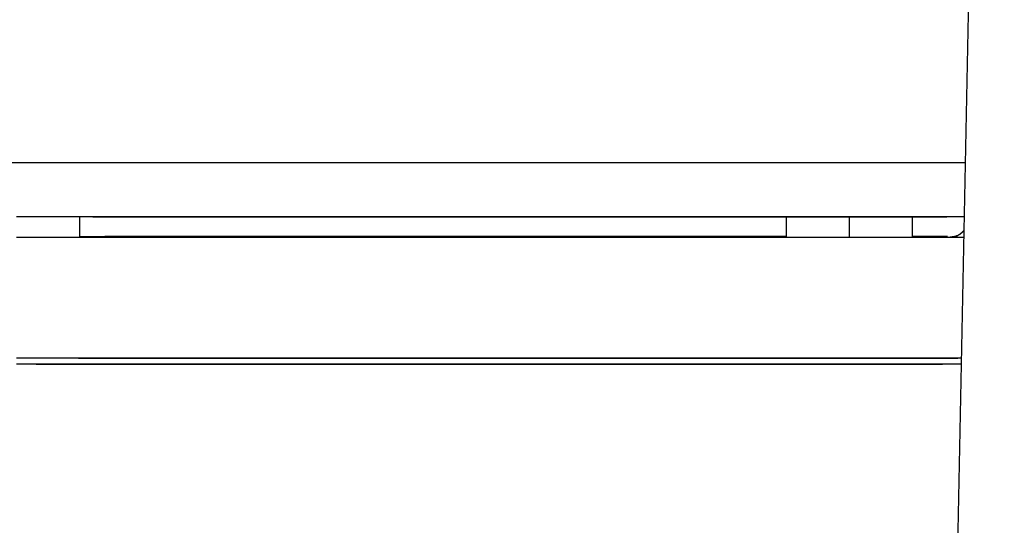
# Model space of a CAD drawing. Header units: millimetres. Extents: x 18 to 610, y -123 to 280.
# Tile 33 of 44: x 481 to 530, y 146 to 172. Entities that reach past the tile are written whole.
import ezdxf

# ---------------------------------------------------------------- set-up
doc = ezdxf.new("R2010")
doc.units = ezdxf.units.MM
doc.linetypes.add('SOLID', pattern=[0])
doc.styles.add('Arial', font='Arial.ttf', dxfattribs={"height": 5})
doc.dimstyles.get("Standard").update_dxf_attribs({"dimtxt": 5, "dimasz": 5, "dimexe": 0.18, "dimexo": 0.0625, "dimgap": 0.09, "dimtad": 0, "dimtih": 1, "dimtoh": 1, "dimdec": 4, "dimzin": 0, "dimdsep": 46, "dimtxsty": 'Arial', "dimcen": 0.09, "dimadec": 0, "dimazin": 0, "dimtfac": 1, "dimtdec": 4, "dimtofl": 0, "dimtmove": 0, "dimatfit": 3, "dimfxl": 0, "dimtolj": 1, "dimtzin": 0, "dimarcsym": 0})

# ---------------------------------------------------------------- blocks, each defined once
blk = doc.blocks.new('*D9')
at = {"color": 0, "lineweight": -2}
for p, q in [((488.244, 246.164), (596.139, 246.164)), ((594.739, 136.763), (594.739, 241.164)), ((584.93, 131.763), (596.139, 131.763))]:
    blk.add_line(p, q, dxfattribs=at)
at = {"color": 0}
for points in [[(595.572, 241.164), (593.906, 241.164), (594.739, 246.164)], [(593.906, 136.763), (595.572, 136.763), (594.739, 131.763)]]:
    blk.add_solid(points, dxfattribs=at)
at = {"layer": 'Defpoints', "color": 0}
for p in [(488.244, 246.164), (594.739, 246.164), (584.93, 131.763)]:
    blk.add_point(p, dxfattribs=at)
at = {"color": 0, "lineweight": 9, "insert": (589.729, 188.964), "char_height": 5, "attachment_point": 5, "rotation": 90, "style": 'Arial'}
blk.add_mtext('\\A1;114.4', dxfattribs=at)
blk = doc.blocks.new('BlockOfViews_2')
at = {"linetype": 'SOLID', "lineweight": 30}
for p, q in [((529.442, 216.433, 62.817), (527.288, 109.154, 62.817)), ((484.486, 160.763, 53.205), (484.486, 161.763, 53.205)), ((519.514, 161.763, 33.781), (519.514, 160.763, 33.781)), ((522.65, 161.763, 36.64), (522.65, 160.763, 36.64)), ((525.787, 160.763, 33.781), (525.787, 161.763, 33.781)), ((484.486, 160.798, 46.064), (485.727, 160.812, 46.093)), ((526.914, 160.812, 7.037), (527.662, 160.763, 3.59))]:
    blk.add_line(p, q, dxfattribs=at)
for points in [[(485.727, 160.812, 46.093), (490.072, 160.812, 45.478), (494.34, 160.812, 44.459), (498.493, 160.812, 43.044), (502.497, 160.812, 41.247), (506.314, 160.812, 39.083), (509.912, 160.812, 36.57), (513.258, 160.812, 33.732), (516.325, 160.812, 30.593), (519.083, 160.812, 27.181), (519.514, 160.812, 26.533)], [(525.787, 160.812, 14.028), (526.605, 160.812, 11.428), (527.524, 160.812, 7.138)]]:
    blk.add_polyline3d(points, dxfattribs=at)
at = {"linetype": 'SOLID', "lineweight": 30, "extrusion": (0, 1, 0)}
for centre, radius, start, end in [((-481.344, -0.51, 164.463), 65.4, 0, 136.01697), ((-481.344, -0.51, 161.763), 60.5, 93.58272, 139.70775), ((-481.344, -0.51, 160.763), 66, 90, 135.39492), ((-481.343, -0.51, 160.763), 66, 93.3809, 135.27431), ((-481.344, -0.51, 154.463), 63, 90.8825, 136.81765), ((-481.343, -0.51, 154.763), 66, 92.6667, 135.03186)]:
    blk.add_arc(centre, radius, start, end, dxfattribs=at)
at = {"linetype": 'SOLID', "lineweight": 30, "extrusion": (0, -1, 0)}
for centre, radius, start in [((481.344, -0.51, -161.763), 60.5, 39.02347), ((481.344, -0.51, -154.763), 66, 44.75412), ((481.344, -0.51, -154.463), 63, 41.94881)]:
    blk.add_arc(centre, radius, start, 90, dxfattribs=at)
at = {"linetype": 'SOLID', "lineweight": 30}
for points, knots in [([(528.332, 161.082, 4.277), (528.325, 161.073, 4.27), (528.317, 161.065, 4.262), (528.293, 161.038, 4.238), (528.276, 161.021, 4.221), (528.241, 160.988, 4.185), (528.223, 160.972, 4.167), (528.186, 160.942, 4.129), (528.167, 160.928, 4.11), (528.129, 160.902, 4.071), (528.11, 160.89, 4.052), (528.071, 160.868, 4.012), (528.051, 160.857, 3.991), (528.012, 160.838, 3.95), (527.992, 160.83, 3.93), (527.951, 160.814, 3.888), (527.931, 160.807, 3.868), (527.89, 160.794, 3.825), (527.87, 160.789, 3.804), (527.829, 160.78, 3.762), (527.808, 160.776, 3.74), (527.767, 160.77, 3.697), (527.746, 160.767, 3.676), (527.705, 160.764, 3.633), (527.684, 160.763, 3.611), (527.662, 160.763, 3.59)], [0.677961, 0.677961, 0.677961, 0.677961, 0.71819, 0.71819, 0.807963, 0.807963, 0.897737, 0.897737, 0.987511, 0.987511, 1.077285, 1.077285, 1.167058, 1.167058, 1.256832, 1.256832, 1.346606, 1.346606, 1.43638, 1.43638, 1.526153, 1.526153, 1.615927, 1.615927, 1.705701, 1.705701, 1.705701, 1.705701]), ([(527.662, 160.763, 3.59), (527.684, 160.763, 3.611), (527.705, 160.764, 3.633), (527.746, 160.767, 3.676), (527.767, 160.77, 3.697), (527.808, 160.776, 3.74), (527.829, 160.78, 3.762), (527.87, 160.789, 3.804), (527.89, 160.794, 3.825), (527.931, 160.807, 3.868), (527.951, 160.814, 3.888), (527.992, 160.83, 3.93), (528.012, 160.838, 3.95), (528.051, 160.857, 3.991), (528.071, 160.868, 4.012), (528.11, 160.89, 4.052), (528.129, 160.902, 4.071), (528.167, 160.928, 4.11), (528.186, 160.942, 4.129), (528.223, 160.972, 4.167), (528.241, 160.988, 4.185), (528.276, 161.021, 4.221), (528.293, 161.038, 4.238), (528.317, 161.064, 4.262), (528.324, 161.073, 4.269), (528.331, 161.081, 4.276)], [0, 0, 0, 0, 0.094831, 0.094831, 0.189661, 0.189661, 0.284492, 0.284492, 0.379323, 0.379323, 0.474153, 0.474153, 0.568984, 0.568984, 0.663815, 0.663815, 0.758645, 0.758645, 0.853476, 0.853476, 0.948307, 0.948307, 1.043138, 1.043138, 1.084208, 1.084208, 1.084208, 1.084208]), ([(527.704, 160.764, 3.369), (527.72, 160.764, 3.355), (527.736, 160.765, 3.341), (527.753, 160.766, 3.327), (527.754, 160.766, 3.326), (527.755, 160.766, 3.325)], [0.02265916, 0.02265916, 0.02265916, 0.02265916, 0.0680674, 0.0680674, 0.0701756, 0.0701756, 0.0701756, 0.0701756])]:
    blk.add_open_spline(points, degree=3, knots=knots, dxfattribs=at)

msp = doc.modelspace()

# ---------------------------------------------------------------- block references
msp.add_blockref('BlockOfViews_2', (0, 0))

# ---------------------------------------------------------------- dimensions: what is measured, and where the dimension line sits
at = {"lineweight": 9}
dim = msp.add_linear_dim(base=(594.739, 246.164), p1=(584.93, 131.763), p2=(488.244, 246.164), angle=90, dimstyle='Standard', override={"dimtxt": 5, "dimasz": 5, "dimexe": 1.4, "dimexo": 0, "dimgap": 2.5, "dimtad": 1, "dimtih": 0, "dimtoh": 1, "dimdec": 1, "dimlfac": 1, "dimpost": '<>', "dimsah": 1, "dimse1": 0, "dimse2": 0, "dimtix": 1}, dxfattribs=at)
dim.commit()
dim.dimension.update_dxf_attribs({"geometry": '*D9', "text_midpoint": (594.739, 188.964), "dimtype": 160})

doc.saveas('drawing.dxf')
